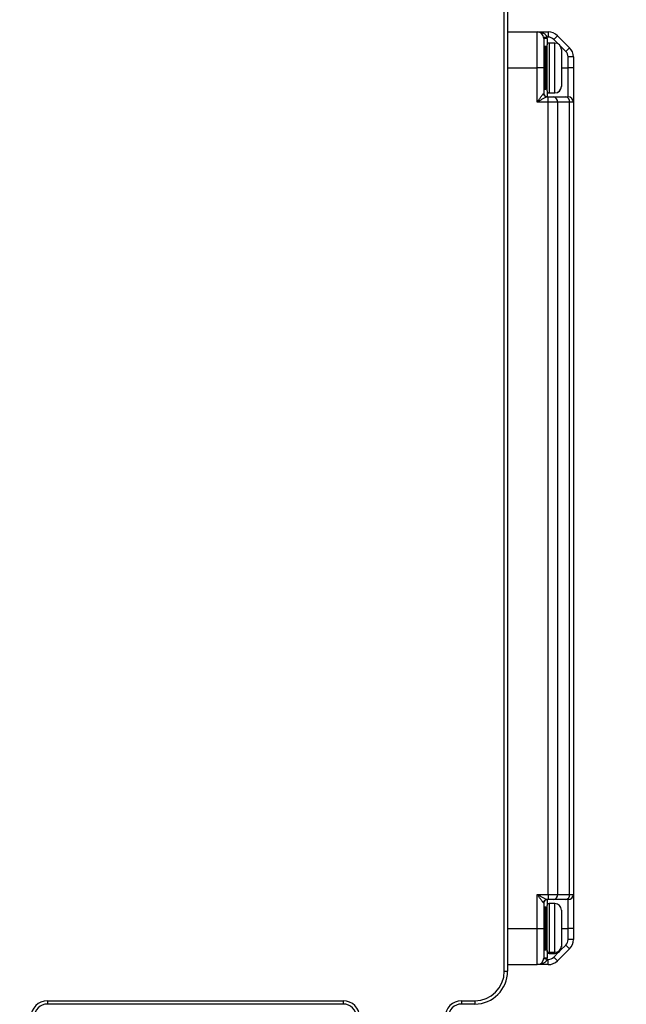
# Model space of a CAD drawing. Header units: millimetres. Extents: x 0 to 838, y 0 to 648.
# Tile 36 of 59: x 548 to 641, y 127 to 277. Entities that reach past the tile are written whole.
import ezdxf

# ---------------------------------------------------------------- set-up
doc = ezdxf.new("R2010")
doc.units = ezdxf.units.MM
doc.header["$LTSCALE"] = 3
doc.layers.add('DIMENSIONS', color=140, linetype='Continuous', lineweight=25)
doc.styles.add('SLDTEXTSTYLE0', font='TXT', dxfattribs={"width": 0.7})
doc.dimstyles.new('SLDDIMSTYLE1', dxfattribs={"dimtxt": 6.474023, "dimasz": 9.906, "dimexe": 0, "dimexo": 0.0625, "dimgap": 1.618506, "dimtad": 0, "dimtih": 1, "dimtoh": 1, "dimdec": 1, "dimrnd": 1e-09, "dimzin": 4, "dimdsep": 46, "dimtxsty": 'SLDTEXTSTYLE0', "dimsah": 1, "dimcen": 0.09, "dimadec": 0, "dimazin": 1, "dimtfac": 1, "dimtdec": 1, "dimtmove": 0, "dimatfit": 0, "dimfxl": 0, "dimfrac": 2, "dimtolj": 1, "dimtzin": 12, "dimarcsym": 0})
doc.dimstyles.new('SLDDIMSTYLE2', dxfattribs={"dimtxt": 6.474023, "dimasz": 9.906, "dimexe": 0, "dimexo": 0.0625, "dimgap": 1.618506, "dimtad": 0, "dimtih": 1, "dimtoh": 1, "dimdec": 1, "dimrnd": 1e-09, "dimzin": 12, "dimdsep": 46, "dimtxsty": 'SLDTEXTSTYLE0', "dimsah": 1, "dimcen": 0.09, "dimadec": 0, "dimazin": 3, "dimtfac": 1, "dimtdec": 1, "dimtofl": 0, "dimtmove": 0, "dimatfit": 3, "dimfxl": 0, "dimfrac": 2, "dimtolj": 1, "dimtzin": 12, "dimarcsym": 0})

# ---------------------------------------------------------------- blocks, each defined once
blk = doc.blocks.new('_D_23')
at = {"layer": 'DIMENSIONS'}
for p, q in [((621.33, 287.4), (666.2, 287.4)), ((656.68, 287.4), (656.68, 227.03)), ((647.06, 215.29), (644.89, 215.29)), ((644.89, 215.29), (644.89, 205)), ((666.3, 215.29), (668.47, 215.29)), ((668.47, 215.29), (668.47, 205)), ((644.89, 205), (647.06, 205)), ((668.47, 205), (666.3, 205)), ((656.68, 119.9), (656.68, 203.55)), ((616.13, 119.9), (666.2, 119.9))]:
    blk.add_line(p, q, dxfattribs=at)
for points in [[(656.68, 287.4), (655.16, 277.5), (658.2, 277.5)], [(656.68, 119.9), (658.2, 129.81), (655.16, 129.81)]]:
    blk.add_solid(points, dxfattribs=at)
at = {"layer": 'DIMENSIONS', "char_height": 6.35, "attachment_point": 1, "style": 'SLDTEXTSTYLE0'}
for s, insert in [('167.5', (644.37, 224.92)), ('6.59', (647.06, 213.19))]:
    blk.add_mtext(s, dxfattribs=dict(at, insert=insert))
blk = doc.blocks.new('_D_25')
at = {"layer": 'DIMENSIONS'}
for p, q in [((527.58, 128.59), (527.58, 84.21)), ((543.58, 110.65), (543.58, 84.21)), ((484.08, 93.73), (481.9, 93.73)), ((481.9, 93.73), (481.9, 83.44)), ((503.32, 93.73), (505.49, 93.73)), ((505.49, 93.73), (505.49, 83.44)), ((527.58, 93.73), (512.09, 93.73)), ((543.58, 93.73), (562.63, 93.73)), ((481.9, 83.44), (484.08, 83.44)), ((505.49, 83.44), (503.32, 83.44))]:
    blk.add_line(p, q, dxfattribs=at)
for points in [[(527.58, 93.73), (517.68, 95.26), (517.68, 92.21)], [(543.58, 93.73), (553.49, 92.21), (553.49, 95.26)]]:
    blk.add_solid(points, dxfattribs=at)
at = {"layer": 'DIMENSIONS', "char_height": 6.35, "attachment_point": 1, "style": 'SLDTEXTSTYLE0'}
for s, insert in [('16.0', (484.08, 103.37)), ('0.63', (484.08, 91.63))]:
    blk.add_mtext(s, dxfattribs=dict(at, insert=insert))

msp = doc.modelspace()

# ---------------------------------------------------------------- linework, layer by layer
for p, q in [((622.08224, 132.402492), (622.08224, 325.902492)), ((622.58224, 325.902492), (622.58224, 132.402492)), ((622.58224, 275.402492), (627.08224, 275.402492)), ((627.08224, 269.902492), (627.08224, 275.402492)), ((627.08224, 275.402492), (628.753813, 275.402492)), ((628.568847, 274.602492), (628.073312, 274.535826)), ((628.08224, 274.402492), (628.08224, 269.902492)), ((628.58224, 274.402492), (628.08224, 274.402492)), ((628.753813, 274.602492), (628.568847, 274.602492)), ((628.58224, 274.402492), (628.58224, 273.402492)), ((628.753813, 275.402492), (628.753813, 274.602492)), ((630.168027, 274.816706), (629.602341, 274.25102)), ((630.168027, 274.816706), (631.996454, 272.988279)), ((628.38224, 273.152492), (628.28224, 273.152492)), ((628.28224, 273.152492), (628.28224, 269.902492)), ((628.38224, 269.902492), (628.38224, 273.152492)), ((628.58224, 266.41262), (628.58224, 273.402492)), ((629.78224, 273.702492), (628.88224, 273.702492)), ((628.88224, 273.702492), (628.88224, 266.113488)), ((630.288472, 273.56489), (629.602341, 274.25102)), ((629.78224, 266.113488), (629.78224, 273.702492)), ((631.430768, 272.422593), (630.644638, 273.208724)), ((631.996454, 272.988279), (631.430768, 272.422593)), ((630.78224, 272.702492), (630.78224, 267.110594)), ((631.78224, 269.902492), (631.78224, 271.574065)), ((632.58224, 271.574065), (631.78224, 271.574065)), ((632.58224, 271.574065), (632.58224, 269.902492)), ((622.58224, 269.902492), (627.08224, 269.902492)), ((627.08224, 264.702492), (627.08224, 269.902492)), ((628.08224, 269.902492), (627.08224, 269.902492)), ((628.08224, 269.902492), (628.08224, 266.002492)), ((628.28224, 269.902492), (628.08224, 269.902492)), ((628.38224, 269.902492), (628.28224, 269.902492)), ((628.28224, 269.902492), (628.28224, 266.652492)), ((628.38224, 269.902492), (628.58224, 269.902492)), ((628.38224, 266.652492), (628.38224, 269.902492)), ((630.78224, 269.902492), (631.78224, 269.902492)), ((631.78224, 265.502492), (631.78224, 269.902492)), ((632.58224, 269.902492), (631.78224, 269.902492)), ((632.58224, 269.902492), (632.58224, 264.702492)), ((630.78224, 267.110594), (630.78224, 267.102492)), ((628.073312, 266.002492), (628.08224, 266.002492)), ((628.28224, 266.652492), (628.38224, 266.652492)), ((628.568847, 265.502492), (628.753813, 265.502492)), ((628.58224, 266.402492), (628.58224, 266.41262)), ((628.58224, 266.41262), (628.58224, 265.502492)), ((628.753813, 264.702492), (628.753813, 265.502492)), ((628.753813, 265.502492), (629.602341, 265.502492)), ((628.88224, 266.113488), (629.78224, 266.113488)), ((628.88224, 266.113488), (628.88224, 266.102492)), ((628.88224, 266.102492), (629.78224, 266.102492)), ((629.602341, 265.502492), (631.430768, 265.502492)), ((629.78224, 266.102492), (629.78224, 266.113488)), ((631.430768, 265.502492), (631.78224, 265.502492)), ((628.753813, 264.702492), (627.08224, 264.702492)), ((628.753813, 144.102492), (628.753813, 264.702492)), ((630.168027, 264.702492), (628.753813, 264.702492)), ((630.168027, 264.702492), (630.168027, 144.102492)), ((631.996454, 264.702492), (630.168027, 264.702492)), ((631.996454, 144.102492), (631.996454, 264.702492)), ((632.58224, 264.702492), (631.996454, 264.702492)), ((632.58224, 264.702492), (632.58224, 144.102492)), ((627.08224, 144.102492), (628.753813, 144.102492)), ((627.08224, 138.902492), (627.08224, 144.102492)), ((628.753813, 144.102492), (628.753813, 143.302492)), ((628.753813, 144.102492), (630.168027, 144.102492)), ((630.168027, 144.102492), (631.996454, 144.102492)), ((631.996454, 144.102492), (632.58224, 144.102492)), ((632.58224, 144.102492), (632.58224, 138.902492)), ((628.08224, 142.802492), (628.073312, 142.802492)), ((628.08224, 142.802492), (628.08224, 138.902492)), ((628.753813, 143.302492), (628.568847, 143.302492)), ((628.58224, 143.302492), (628.58224, 142.402492)), ((628.58224, 135.569987), (628.58224, 142.402492)), ((629.602341, 143.302492), (628.753813, 143.302492)), ((629.78224, 142.702492), (628.88224, 142.702492)), ((628.88224, 142.702492), (628.88224, 135.284344)), ((631.430768, 143.302492), (629.602341, 143.302492)), ((629.78224, 135.284344), (629.78224, 142.702492)), ((631.78224, 143.302492), (631.430768, 143.302492)), ((631.78224, 138.902492), (631.78224, 143.302492)), ((628.38224, 142.152492), (628.28224, 142.152492)), ((628.28224, 142.152492), (628.28224, 138.902492)), ((628.38224, 138.902492), (628.38224, 142.152492)), ((630.78224, 141.702492), (630.78224, 136.236488)), ((630.78224, 139.754422), (630.787535, 139.754422)), ((622.58224, 138.902492), (627.08224, 138.902492)), ((627.08224, 138.902492), (628.08224, 138.902492)), ((627.08224, 133.402492), (627.08224, 138.902492)), ((628.08224, 138.902492), (628.08224, 134.402492)), ((628.08224, 138.902492), (628.28224, 138.902492)), ((628.38224, 138.902492), (628.28224, 138.902492)), ((628.28224, 138.902492), (628.28224, 135.652492)), ((628.38224, 138.902492), (628.58224, 138.902492)), ((628.38224, 135.652492), (628.38224, 138.902492)), ((630.78224, 138.902492), (631.78224, 138.902492)), ((630.787535, 138.050562), (630.78224, 138.050562)), ((632.58224, 138.902492), (631.78224, 138.902492)), ((631.78224, 137.230919), (631.78224, 138.902492)), ((632.58224, 138.902492), (632.58224, 137.230919)), ((632.58224, 137.230919), (631.78224, 137.230919)), ((628.28224, 135.652492), (628.38224, 135.652492)), ((628.58224, 135.402492), (628.58224, 135.569987)), ((628.58224, 135.402492), (628.58224, 134.402492)), ((628.88224, 135.284344), (629.78224, 135.284344)), ((628.88224, 135.284344), (628.88224, 135.102492)), ((628.88224, 135.102492), (629.78224, 135.102492)), ((629.602341, 134.553964), (630.288472, 135.240095)), ((629.78224, 135.102492), (629.78224, 135.284344)), ((631.996454, 135.816706), (630.168027, 133.988279)), ((630.644638, 135.596261), (631.430768, 136.382391)), ((630.78224, 136.236488), (630.78224, 136.102492)), ((631.996454, 135.816706), (631.430768, 136.382391)), ((622.58224, 133.402492), (627.08224, 133.402492)), ((628.753813, 133.402492), (627.08224, 133.402492)), ((628.568847, 134.202492), (628.073312, 134.269159)), ((628.58224, 134.402492), (628.08224, 134.402492)), ((628.568847, 134.202492), (628.753813, 134.202492)), ((628.753813, 133.402492), (628.753813, 134.202492)), ((630.168027, 133.988279), (629.602341, 134.553964)), ((622.08224, 132.402492), (622.58224, 132.402492)), ((552.58224, 127.902492), (597.58224, 127.902492)), ((552.58224, 127.902492), (552.58224, 127.402492)), ((597.58224, 127.902492), (597.58224, 127.402492)), ((615.58224, 127.902492), (617.58224, 127.902492)), ((615.58224, 127.902492), (615.58224, 127.402492)), ((617.58224, 127.902492), (617.58224, 127.402492)), ((597.58224, 127.402492), (552.58224, 127.402492)), ((617.58224, 127.402492), (615.58224, 127.402492))]:
    msp.add_line(p, q)
for centre, radius, start, end in [((627.08224, 274.402492), 1, 360, 90), ((627.08224, 274.402492), 1.5, 0, 7.66225566), ((628.753813, 273.402492), 2, 45, 90), ((628.753813, 273.402492), 1.2, 45, 90), ((628.28224, 273.352492), 0.2, 180, 270), ((628.38224, 272.952492), 0.2, 0, 90), ((628.88224, 273.402492), 0.3, 90, 180), ((629.78224, 272.702492), 1, 0, 90), ((630.58224, 271.574065), 2, 0, 45), ((630.58224, 271.574065), 1.2, 0, 45), ((628.38224, 266.852492), 0.2, 270, 0), ((629.783685, 267.112043), 0.998556, 269.91710287, 359.9168623), ((629.78224, 267.102492), 1, 270, 0), ((628.571089, 266.00027), 0.497783, 179.74421702, 269.7419126), ((628.28224, 266.452492), 0.2, 90, 180), ((628.58224, 266.002492), 0.5, 180, 270), ((628.881807, 266.413055), 0.299567, 180.0831377, 270.08289713), ((628.88224, 266.402492), 0.3, 180, 270), ((629.46092, 264.802492), 0.714143, 351.95053302, 78.57824634), ((631.289347, 264.802492), 0.714143, 351.95053302, 78.57824634), ((631.78224, 264.702492), 0.8, 360, 90), ((629.46092, 144.002492), 0.714143, 281.42175366, 8.04946698), ((631.289347, 144.002492), 0.714143, 281.42175366, 8.04946698), ((631.78224, 144.102492), 0.8, 270, 0), ((628.571089, 142.804714), 0.497783, 90.2580874, 180.25578298), ((628.58224, 142.802492), 0.5, 90, 180), ((628.88224, 142.402492), 0.3, 90, 180), ((629.78224, 141.702492), 1, 0, 90), ((628.28224, 142.352492), 0.2, 180, 270), ((628.38224, 141.952492), 0.2, 0, 90), ((630.58224, 137.230919), 1.2, 315, 0), ((630.58224, 137.230919), 2, 315, 0), ((628.28224, 135.452492), 0.2, 90, 180), ((628.38224, 135.852492), 0.2, 270, 0), ((628.875234, 135.577346), 0.293086, 181.43872529, 271.36986059), ((628.88224, 135.402492), 0.3, 180, 270), ((629.805596, 136.261017), 0.976953, 268.63013941, 358.56127471), ((629.78224, 136.102492), 1, 270, 0), ((627.08224, 134.402492), 1, 270, 0), ((627.08224, 134.402492), 1.5, 352.33774434, 0), ((628.753813, 135.402492), 1.2, 270, 315), ((628.753813, 135.402492), 2, 270, 315), ((617.58224, 132.402492), 4.5, 270, 0), ((617.58224, 132.402492), 5, 270, 0), ((552.58224, 125.402492), 2.5, 90, 180), ((597.58224, 125.402492), 2.5, 0, 90), ((615.58224, 125.402492), 2.5, 90, 180), ((552.58224, 125.402492), 2, 90, 180), ((597.58224, 125.402492), 2, 0, 90), ((615.58224, 125.402492), 2, 90, 180)]:
    msp.add_arc(centre, radius, start, end)
for points, knots in [([(627.446208, 275.333029), (627.610365, 275.315302), (627.91852, 275.282026), (628.271255, 275.066299), (628.460761, 274.856255), (628.53867, 274.710972), (628.55904, 274.637748), (628.568847, 274.602492)], [0, 0, 0, 0, 0.3626060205, 0.6806862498, 0.8541569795, 0.9297812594, 1, 1, 1, 1]), ([(627.08224, 264.702492), (627.112827, 264.745137), (627.169802, 264.824575), (627.248824, 264.934597), (627.314858, 265.026808), (627.406098, 265.154051), (627.518834, 265.309702), (627.661455, 265.505658), (627.791807, 265.680786), (627.897305, 265.818243), (627.970105, 265.907382), (628.018362, 265.961493), (628.054192, 265.995922), (628.067053, 266.000342), (628.073312, 266.002492)], [0, 0, 0, 0, 0.0788029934, 0.1467904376, 0.2039628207, 0.2503216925, 0.3848608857, 0.4994434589, 0.634628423, 0.7492424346, 0.8196693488, 0.8840001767, 0.9435573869, 1, 1, 1, 1]), ([(628.568847, 265.502492), (628.563818, 265.502051), (628.55357, 265.501151), (628.52997, 265.494082), (628.500199, 265.48286), (628.463627, 265.467054), (628.420451, 265.446837), (628.370627, 265.42224), (628.28245, 265.377154), (628.137705, 265.299995), (627.943564, 265.192382), (627.730647, 265.072846), (627.531164, 264.959186), (627.310767, 264.833738), (627.166715, 264.751007), (627.08224, 264.702492)], [0, 0, 0, 0, 0.0310323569, 0.0632274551, 0.0968791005, 0.1322448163, 0.1695466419, 0.20897392, 0.2506870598, 0.3651644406, 0.5005294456, 0.6151590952, 0.7497845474, 0.8532694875, 1, 1, 1, 1]), ([(628.073312, 142.802492), (628.070074, 142.803176), (628.063522, 142.80456), (628.048432, 142.815559), (628.029336, 142.833029), (628.005793, 142.857629), (627.977882, 142.889151), (627.945561, 142.927634), (627.887692, 142.999255), (627.791791, 143.124221), (627.661478, 143.299298), (627.518829, 143.495279), (627.384336, 143.68102), (627.236511, 143.887647), (627.139268, 144.023072), (627.08224, 144.102492)], [0, 0, 0, 0, 0.0320123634, 0.0647831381, 0.0986591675, 0.1339547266, 0.1709479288, 0.2098805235, 0.2509600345, 0.3655267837, 0.5007153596, 0.6152514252, 0.7497935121, 0.8532671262, 1, 1, 1, 1]), ([(627.08224, 144.102492), (627.127594, 144.076472), (627.21208, 144.028002), (627.329223, 143.960827), (627.427519, 143.904769), (627.563471, 143.827409), (627.730652, 143.732129), (627.943542, 143.612618), (628.13773, 143.504971), (628.297124, 143.420019), (628.40822, 143.363691), (628.482768, 143.328997), (628.538698, 143.306804), (628.559049, 143.303894), (628.568847, 143.302492)], [0, 0, 0, 0, 0.0787968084, 0.1467825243, 0.2039573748, 0.2503223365, 0.3849433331, 0.4996163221, 0.6349764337, 0.7494976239, 0.8209507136, 0.8857726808, 0.9450032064, 1, 1, 1, 1]), ([(628.568847, 134.202492), (628.563818, 134.1825), (628.55357, 134.141765), (628.52997, 134.08212), (628.500199, 134.022858), (628.463627, 133.96446), (628.420451, 133.907222), (628.370627, 133.851485), (628.28245, 133.767357), (628.137705, 133.662752), (627.943564, 133.564755), (627.730647, 133.489115), (627.531164, 133.441781), (627.310767, 133.409211), (627.166715, 133.404976), (627.08224, 133.402492)], [0, 0, 0, 0, 0.0310323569, 0.0632274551, 0.0968791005, 0.1322448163, 0.1695466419, 0.20897392, 0.2506870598, 0.3651644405, 0.5005294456, 0.615159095, 0.7497845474, 0.853269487, 1, 1, 1, 1])]:
    msp.add_open_spline(points, degree=3, knots=knots)

# ---------------------------------------------------------------- dimensions: what is measured, and where the dimension line sits
at = {"layer": 'DIMENSIONS'}
dim = msp.add_linear_dim(base=(656.679239, 119.902492), p1=(617.52224, 287.402492), p2=(612.315134, 119.902492), angle=90, dimstyle='SLDDIMSTYLE2', dxfattribs=at)
dim.commit()
dim.dimension.update_dxf_attribs({"geometry": '_D_23', "text_midpoint": (656.679239, 215.290078), "dimtype": 160})
dim = msp.add_linear_dim(base=(527.58224, 93.733457), p1=(543.58224, 114.462492), p2=(527.58224, 132.402492), dimstyle='SLDDIMSTYLE1', dxfattribs=at)
dim.commit()
dim.dimension.update_dxf_attribs({"geometry": '_D_25', "text_midpoint": (493.696748, 93.733457), "dimtype": 160})

doc.saveas('drawing.dxf')
